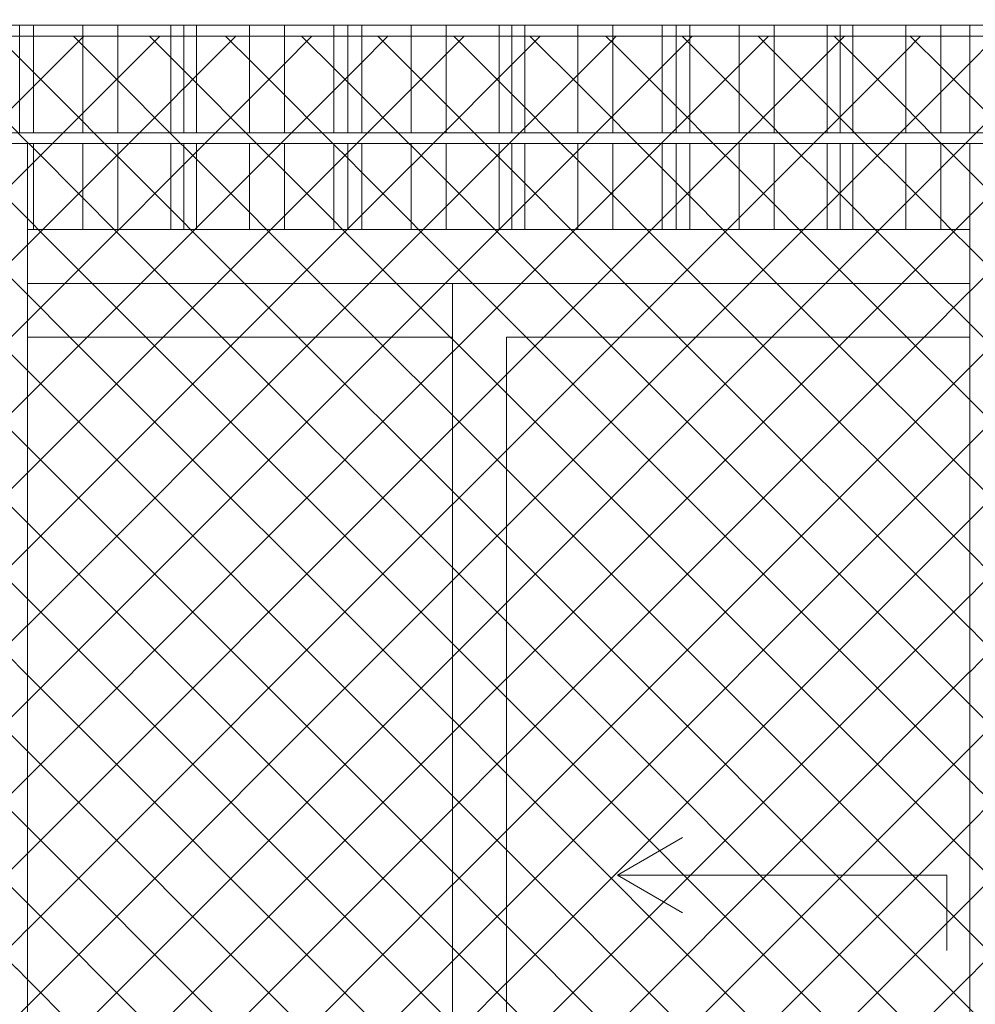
# Model space of a CAD drawing. Header units: millimetres. Extents: x 0 to 1917, y 0 to 847.
# Tile 57 of 230: x 358 to 376, y 697 to 715. Entities that reach past the tile are written whole.
import ezdxf

# ---------------------------------------------------------------- set-up
doc = ezdxf.new("R2010")
doc.units = ezdxf.units.MM
doc.header["$MEASUREMENT"] = 0
doc.set_wipeout_variables(frame=1)
doc.linetypes.add('Wipeout_Contour', pattern=[1000, 0, -1000])
for name, color, linetype in [('Interior - Mobiliário', 7, 'Continuous'), ('Linha & Trama.2D', 7, 'Continuous'), ('Parede.ARQ', 7, 'Continuous')]:
    doc.layers.add(name, color=color, linetype=linetype)

msp = doc.modelspace()

# ---------------------------------------------------------------- wipeouts: each hides what was drawn before it
at = {"color": 254, "linetype": 'Wipeout_Contour', "lineweight": 0, "ltscale": 3271.4969}
msp.add_wipeout([(339.375, 715.328), (447.648, 715.328), (447.648, 715.528), (339.375, 715.528)], dxfattribs=at).dxf.layer = 'Interior - Mobiliário'
at = {"color": 254, "linetype": 'Wipeout_Contour', "lineweight": 0, "ltscale": 3263.794025}
msp.add_wipeout([(339.375, 713.128), (447.648, 713.128), (447.648, 713.328), (339.375, 713.328)], dxfattribs=at).dxf.layer = 'Interior - Mobiliário'
at = {"color": 254, "linetype": 'Wipeout_Contour', "lineweight": 0, "ltscale": 3158.938937}
msp.add_wipeout([(367.002, 689.528), (367.002, 709.528), (366.002, 709.528), (366.002, 689.528)], dxfattribs=at).dxf.layer = 'Parede.ARQ'

# ---------------------------------------------------------------- next in the draw order: wipeouts: each hides what was drawn before it
at = {"color": 254, "linetype": 'Wipeout_Contour', "lineweight": 0, "ltscale": 3196.222029}
msp.add_wipeout([(357.955, 713.328), (358.215, 713.328), (358.215, 715.328), (357.955, 715.328)], dxfattribs=at).dxf.layer = 'Interior - Mobiliário'
at = {"color": 254, "linetype": 'Wipeout_Contour', "lineweight": 0, "ltscale": 3228.445932}
msp.add_wipeout([(375.619, 713.328), (375.819, 713.328), (375.819, 715.328), (375.619, 715.328)], dxfattribs=at).dxf.layer = 'Interior - Mobiliário'
at = {"color": 254, "linetype": 'Wipeout_Contour', "lineweight": 0, "ltscale": 3135.894344}
msp.add_wipeout([(357.899, 681.728), (358.099, 681.728), (358.099, 713.128), (357.899, 713.128)], dxfattribs=at).dxf.layer = 'Interior - Mobiliário'
at = {"color": 254, "linetype": 'Wipeout_Contour', "lineweight": 0, "ltscale": 3168.897271}
msp.add_wipeout([(375.619, 681.728), (375.819, 681.728), (375.819, 713.128), (375.619, 713.128)], dxfattribs=at).dxf.layer = 'Interior - Mobiliário'

# ---------------------------------------------------------------- next in the draw order: linework, layer by layer
at = {"layer": 'Interior - Mobiliário', "color": 102, "linetype": 'Continuous', "lineweight": 0}
msp.add_line((357.955, 713.328), (357.955, 715.328), dxfattribs=at)

# ---------------------------------------------------------------- next in the draw order: wipeouts: each hides what was drawn before it
at = {"color": 254, "linetype": 'Wipeout_Contour', "lineweight": 0, "ltscale": 3197.275896}
msp.add_wipeout([(358.215, 715.328), (358.215, 713.328), (359.13, 713.328), (359.13, 715.328)], dxfattribs=at).dxf.layer = 'Interior - Mobiliário'
at = {"color": 254, "linetype": 'Wipeout_Contour', "lineweight": 0, "ltscale": 3200.508523}
msp.add_wipeout([(375.619, 711.528), (358.099, 711.528), (358.099, 710.528), (375.619, 710.528)], dxfattribs=at).dxf.layer = 'Parede.ARQ'

# ---------------------------------------------------------------- next in the draw order: linework, layer by layer
at = {"layer": 'Interior - Mobiliário', "color": 102, "linetype": 'Continuous', "lineweight": 0}
msp.add_line((358.215, 713.328), (358.215, 715.328), dxfattribs=at)

# ---------------------------------------------------------------- next in the draw order: wipeouts: each hides what was drawn before it
at = {"color": 254, "linetype": 'Wipeout_Contour', "lineweight": 0, "ltscale": 3198.68155}
msp.add_wipeout([(359.13, 713.328), (359.78, 713.328), (359.78, 715.328), (359.13, 715.328)], dxfattribs=at).dxf.layer = 'Interior - Mobiliário'
at = {"color": 254, "linetype": 'Wipeout_Contour', "lineweight": 0, "ltscale": 3189.201616}
msp.add_wipeout([(358.099, 713.128), (358.099, 711.528), (358.215, 711.528), (358.215, 713.128)], dxfattribs=at).dxf.layer = 'Interior - Mobiliário'
at = {"color": 254, "linetype": 'Wipeout_Contour', "lineweight": 0, "ltscale": 4002.699947}
msp.add_wipeout([(366.002, 710.528), (366.002, 709.528), (367.002, 709.528), (375.619, 709.528), (375.619, 710.528)], dxfattribs=at).dxf.layer = 'Parede.ARQ'

# ---------------------------------------------------------------- next in the draw order: linework, layer by layer
at = {"layer": 'Interior - Mobiliário', "color": 102, "linetype": 'Continuous', "lineweight": 0}
msp.add_line((359.13, 713.328), (359.13, 715.328), dxfattribs=at)

# ---------------------------------------------------------------- next in the draw order: wipeouts: each hides what was drawn before it
at = {"color": 254, "linetype": 'Wipeout_Contour', "lineweight": 0, "ltscale": 3200.152867}
msp.add_wipeout([(359.78, 715.328), (359.78, 713.328), (360.765, 713.328), (360.765, 715.328)], dxfattribs=at).dxf.layer = 'Interior - Mobiliário'
at = {"color": 254, "linetype": 'Wipeout_Contour', "lineweight": 0, "ltscale": 3190.128569}
msp.add_wipeout([(359.13, 713.128), (358.215, 713.128), (358.215, 711.528), (359.13, 711.528)], dxfattribs=at).dxf.layer = 'Interior - Mobiliário'
at = {"color": 254, "linetype": 'Wipeout_Contour', "lineweight": 0, "ltscale": 3188.056215}
msp.add_wipeout([(366.002, 710.528), (358.099, 710.528), (358.099, 709.528), (366.002, 709.528)], dxfattribs=at).dxf.layer = 'Parede.ARQ'
at = {"color": 254, "linetype": 'Wipeout_Contour', "lineweight": 0, "ltscale": 3167.943448}
msp.add_wipeout([(367.002, 689.528), (375.619, 689.528), (375.619, 709.528), (367.002, 709.528)], dxfattribs=at).dxf.layer = 'Parede.ARQ'

# ---------------------------------------------------------------- next in the draw order: linework, layer by layer
at = {"layer": 'Interior - Mobiliário', "color": 102, "linetype": 'Continuous', "lineweight": 0}
for p, q in [((359.78, 713.328), (359.78, 715.328)), ((358.215, 711.528), (358.215, 713.128)), ((358.099, 711.528), (358.215, 711.528))]:
    msp.add_line(p, q, dxfattribs=at)
at = {"layer": 'Parede.ARQ', "color": 30, "linetype": 'Continuous', "lineweight": 0}
for p, q in [((366.002, 710.528), (358.099, 710.528)), ((366.002, 710.528), (375.619, 710.528)), ((367.002, 709.528), (367.002, 689.528)), ((375.619, 709.528), (367.002, 709.528)), ((369.065, 699.528), (370.277, 700.228)), ((375.19, 699.528), (369.065, 699.528)), ((369.065, 699.528), (370.277, 698.828)), ((375.19, 699.528), (375.19, 698.128))]:
    msp.add_line(p, q, dxfattribs=at)

# ---------------------------------------------------------------- next in the draw order: wipeouts: each hides what was drawn before it
at = {"color": 254, "linetype": 'Wipeout_Contour', "lineweight": 0, "ltscale": 3201.256819}
msp.add_wipeout([(360.765, 715.328), (360.765, 713.328), (361.005, 713.328), (361.005, 715.328)], dxfattribs=at).dxf.layer = 'Interior - Mobiliário'
at = {"color": 254, "linetype": 'Wipeout_Contour', "lineweight": 0, "ltscale": 3191.537367}
msp.add_wipeout([(359.13, 711.528), (359.78, 711.528), (359.78, 713.128), (359.13, 713.128)], dxfattribs=at).dxf.layer = 'Interior - Mobiliário'
at = {"color": 254, "linetype": 'Wipeout_Contour', "lineweight": 0, "ltscale": 3150.741301}
msp.add_wipeout([(358.099, 689.528), (366.002, 689.528), (366.002, 709.528), (358.099, 709.528)], dxfattribs=at).dxf.layer = 'Parede.ARQ'

# ---------------------------------------------------------------- next in the draw order: linework, layer by layer
at = {"layer": 'Interior - Mobiliário', "color": 102, "linetype": 'Continuous', "lineweight": 0}
for p, q in [((360.765, 713.328), (360.765, 715.328)), ((359.13, 711.528), (359.13, 713.128)), ((358.215, 711.528), (359.13, 711.528))]:
    msp.add_line(p, q, dxfattribs=at)
at = {"layer": 'Interior - Mobiliário', "color": 124, "linetype": 'Continuous', "lineweight": 0}
msp.add_line((358.099, 681.728), (358.099, 713.128), dxfattribs=at)
at = {"layer": 'Parede.ARQ', "color": 30, "linetype": 'Continuous', "lineweight": 0}
for p, q in [((366.002, 709.528), (366.002, 710.528)), ((366.002, 709.528), (358.099, 709.528)), ((366.002, 689.528), (366.002, 709.528))]:
    msp.add_line(p, q, dxfattribs=at)

# ---------------------------------------------------------------- next in the draw order: wipeouts: each hides what was drawn before it
at = {"color": 254, "linetype": 'Wipeout_Contour', "lineweight": 0, "ltscale": 3201.689828}
msp.add_wipeout([(361.005, 713.328), (361.245, 713.328), (361.245, 715.328), (361.005, 715.328)], dxfattribs=at).dxf.layer = 'Interior - Mobiliário'
at = {"color": 254, "linetype": 'Wipeout_Contour', "lineweight": 0, "ltscale": 3193.011975}
msp.add_wipeout([(359.78, 713.128), (359.78, 711.528), (360.765, 711.528), (360.765, 713.128)], dxfattribs=at).dxf.layer = 'Interior - Mobiliário'

# ---------------------------------------------------------------- next in the draw order: linework, layer by layer
at = {"layer": 'Interior - Mobiliário', "color": 102, "linetype": 'Continuous', "lineweight": 0}
for p, q in [((361.005, 713.328), (361.005, 715.328)), ((359.78, 711.528), (359.78, 713.128)), ((359.13, 711.528), (359.78, 711.528))]:
    msp.add_line(p, q, dxfattribs=at)

# ---------------------------------------------------------------- next in the draw order: wipeouts: each hides what was drawn before it
at = {"color": 254, "linetype": 'Wipeout_Contour', "lineweight": 0, "ltscale": 3202.796014}
msp.add_wipeout([(361.245, 713.328), (362.23, 713.328), (362.23, 715.328), (361.245, 715.328)], dxfattribs=at).dxf.layer = 'Interior - Mobiliário'
at = {"color": 254, "linetype": 'Wipeout_Contour', "lineweight": 0, "ltscale": 3194.118396}
msp.add_wipeout([(360.765, 713.128), (360.765, 711.528), (361.005, 711.528), (361.005, 713.128)], dxfattribs=at).dxf.layer = 'Interior - Mobiliário'

# ---------------------------------------------------------------- next in the draw order: linework, layer by layer
at = {"layer": 'Interior - Mobiliário', "color": 102, "linetype": 'Continuous', "lineweight": 0}
for p, q in [((361.245, 713.328), (361.245, 715.328)), ((360.765, 711.528), (360.765, 713.128)), ((359.78, 711.528), (360.765, 711.528))]:
    msp.add_line(p, q, dxfattribs=at)

# ---------------------------------------------------------------- next in the draw order: wipeouts: each hides what was drawn before it
at = {"color": 254, "linetype": 'Wipeout_Contour', "lineweight": 0, "ltscale": 3204.274552}
msp.add_wipeout([(362.23, 715.328), (362.23, 713.328), (362.88, 713.328), (362.88, 715.328)], dxfattribs=at).dxf.layer = 'Interior - Mobiliário'
at = {"color": 254, "linetype": 'Wipeout_Contour', "lineweight": 0, "ltscale": 3194.552373}
msp.add_wipeout([(361.245, 713.128), (361.005, 713.128), (361.005, 711.528), (361.245, 711.528)], dxfattribs=at).dxf.layer = 'Interior - Mobiliário'

# ---------------------------------------------------------------- next in the draw order: linework, layer by layer
at = {"layer": 'Interior - Mobiliário', "color": 102, "linetype": 'Continuous', "lineweight": 0}
for p, q in [((362.23, 713.328), (362.23, 715.328)), ((361.005, 711.528), (361.005, 713.128)), ((360.765, 711.528), (361.005, 711.528))]:
    msp.add_line(p, q, dxfattribs=at)

# ---------------------------------------------------------------- next in the draw order: wipeouts: each hides what was drawn before it
at = {"color": 254, "linetype": 'Wipeout_Contour', "lineweight": 0, "ltscale": 3205.692442}
msp.add_wipeout([(362.88, 715.328), (362.88, 713.328), (363.795, 713.328), (363.795, 715.328)], dxfattribs=at).dxf.layer = 'Interior - Mobiliário'
at = {"color": 254, "linetype": 'Wipeout_Contour', "lineweight": 0, "ltscale": 3195.661028}
msp.add_wipeout([(361.245, 711.528), (362.23, 711.528), (362.23, 713.128), (361.245, 713.128)], dxfattribs=at).dxf.layer = 'Interior - Mobiliário'

# ---------------------------------------------------------------- next in the draw order: linework, layer by layer
at = {"layer": 'Interior - Mobiliário', "color": 102, "linetype": 'Continuous', "lineweight": 0}
for p, q in [((362.88, 713.328), (362.88, 715.328)), ((361.245, 711.528), (361.245, 713.128)), ((361.005, 711.528), (361.245, 711.528))]:
    msp.add_line(p, q, dxfattribs=at)

# ---------------------------------------------------------------- next in the draw order: wipeouts: each hides what was drawn before it
at = {"color": 254, "linetype": 'Wipeout_Contour', "lineweight": 0, "ltscale": 3206.758487}
msp.add_wipeout([(363.795, 715.328), (363.795, 713.328), (364.055, 713.328), (364.055, 715.328)], dxfattribs=at).dxf.layer = 'Interior - Mobiliário'
at = {"color": 254, "linetype": 'Wipeout_Contour', "lineweight": 0, "ltscale": 3197.142865}
msp.add_wipeout([(362.88, 713.128), (362.23, 713.128), (362.23, 711.528), (362.88, 711.528)], dxfattribs=at).dxf.layer = 'Interior - Mobiliário'

# ---------------------------------------------------------------- next in the draw order: linework, layer by layer
at = {"layer": 'Interior - Mobiliário', "color": 102, "linetype": 'Continuous', "lineweight": 0}
for p, q in [((363.795, 713.328), (363.795, 715.328)), ((362.23, 711.528), (362.23, 713.128)), ((361.245, 711.528), (362.23, 711.528))]:
    msp.add_line(p, q, dxfattribs=at)

# ---------------------------------------------------------------- next in the draw order: wipeouts: each hides what was drawn before it
at = {"color": 254, "linetype": 'Wipeout_Contour', "lineweight": 0, "ltscale": 3207.230727}
msp.add_wipeout([(364.315, 715.328), (364.055, 715.328), (364.055, 713.328), (364.315, 713.328)], dxfattribs=at).dxf.layer = 'Interior - Mobiliário'
at = {"color": 254, "linetype": 'Wipeout_Contour', "lineweight": 0, "ltscale": 3198.563918}
msp.add_wipeout([(362.88, 711.528), (363.795, 711.528), (363.795, 713.128), (362.88, 713.128)], dxfattribs=at).dxf.layer = 'Interior - Mobiliário'

# ---------------------------------------------------------------- next in the draw order: linework, layer by layer
at = {"layer": 'Interior - Mobiliário', "color": 102, "linetype": 'Continuous', "lineweight": 0}
for p, q in [((364.055, 713.328), (364.055, 715.328)), ((362.88, 711.528), (362.88, 713.128)), ((362.23, 711.528), (362.88, 711.528))]:
    msp.add_line(p, q, dxfattribs=at)

# ---------------------------------------------------------------- next in the draw order: wipeouts: each hides what was drawn before it
at = {"color": 254, "linetype": 'Wipeout_Contour', "lineweight": 0, "ltscale": 3208.298844}
msp.add_wipeout([(365.23, 715.328), (364.315, 715.328), (364.315, 713.328), (365.23, 713.328)], dxfattribs=at).dxf.layer = 'Interior - Mobiliário'
at = {"color": 254, "linetype": 'Wipeout_Contour', "lineweight": 0, "ltscale": 3199.632336}
msp.add_wipeout([(363.795, 713.128), (363.795, 711.528), (364.055, 711.528), (364.055, 713.128)], dxfattribs=at).dxf.layer = 'Interior - Mobiliário'

# ---------------------------------------------------------------- next in the draw order: linework, layer by layer
at = {"layer": 'Interior - Mobiliário', "color": 102, "linetype": 'Continuous', "lineweight": 0}
for p, q in [((364.315, 713.328), (364.315, 715.328)), ((363.795, 711.528), (363.795, 713.128)), ((362.88, 711.528), (363.795, 711.528))]:
    msp.add_line(p, q, dxfattribs=at)

# ---------------------------------------------------------------- next in the draw order: wipeouts: each hides what was drawn before it
at = {"color": 254, "linetype": 'Wipeout_Contour', "lineweight": 0, "ltscale": 3209.723467}
msp.add_wipeout([(365.23, 713.328), (365.88, 713.328), (365.88, 715.328), (365.23, 715.328)], dxfattribs=at).dxf.layer = 'Interior - Mobiliário'
at = {"color": 254, "linetype": 'Wipeout_Contour', "lineweight": 0, "ltscale": 3200.105629}
msp.add_wipeout([(364.055, 711.528), (364.315, 711.528), (364.315, 713.128), (364.055, 713.128)], dxfattribs=at).dxf.layer = 'Interior - Mobiliário'

# ---------------------------------------------------------------- next in the draw order: linework, layer by layer
at = {"layer": 'Interior - Mobiliário', "color": 102, "linetype": 'Continuous', "lineweight": 0}
for p, q in [((365.23, 713.328), (365.23, 715.328)), ((364.055, 711.528), (364.055, 713.128)), ((363.795, 711.528), (364.055, 711.528))]:
    msp.add_line(p, q, dxfattribs=at)

# ---------------------------------------------------------------- next in the draw order: wipeouts: each hides what was drawn before it
at = {"color": 254, "linetype": 'Wipeout_Contour', "lineweight": 0, "ltscale": 3211.214568}
msp.add_wipeout([(365.88, 713.328), (366.865, 713.328), (366.865, 715.328), (365.88, 715.328)], dxfattribs=at).dxf.layer = 'Interior - Mobiliário'
at = {"color": 254, "linetype": 'Wipeout_Contour', "lineweight": 0, "ltscale": 3201.176124}
msp.add_wipeout([(364.315, 711.528), (365.23, 711.528), (365.23, 713.128), (364.315, 713.128)], dxfattribs=at).dxf.layer = 'Interior - Mobiliário'

# ---------------------------------------------------------------- next in the draw order: linework, layer by layer
at = {"layer": 'Interior - Mobiliário', "color": 102, "linetype": 'Continuous', "lineweight": 0}
for p, q in [((365.88, 713.328), (365.88, 715.328)), ((364.315, 711.528), (364.315, 713.128)), ((364.055, 711.528), (364.315, 711.528))]:
    msp.add_line(p, q, dxfattribs=at)

# ---------------------------------------------------------------- next in the draw order: wipeouts: each hides what was drawn before it
at = {"color": 254, "linetype": 'Wipeout_Contour', "lineweight": 0, "ltscale": 3212.333332}
msp.add_wipeout([(367.105, 715.328), (366.865, 715.328), (366.865, 713.328), (367.105, 713.328)], dxfattribs=at).dxf.layer = 'Interior - Mobiliário'
at = {"color": 254, "linetype": 'Wipeout_Contour', "lineweight": 0, "ltscale": 3202.603913}
msp.add_wipeout([(365.23, 711.528), (365.88, 711.528), (365.88, 713.128), (365.23, 713.128)], dxfattribs=at).dxf.layer = 'Interior - Mobiliário'

# ---------------------------------------------------------------- next in the draw order: linework, layer by layer
at = {"layer": 'Interior - Mobiliário', "color": 102, "linetype": 'Continuous', "lineweight": 0}
for p, q in [((366.865, 713.328), (366.865, 715.328)), ((365.23, 711.528), (365.23, 713.128)), ((364.315, 711.528), (365.23, 711.528))]:
    msp.add_line(p, q, dxfattribs=at)

# ---------------------------------------------------------------- next in the draw order: wipeouts: each hides what was drawn before it
at = {"color": 254, "linetype": 'Wipeout_Contour', "lineweight": 0, "ltscale": 3212.77214}
msp.add_wipeout([(367.105, 713.328), (367.345, 713.328), (367.345, 715.328), (367.105, 715.328)], dxfattribs=at).dxf.layer = 'Interior - Mobiliário'
at = {"color": 254, "linetype": 'Wipeout_Contour', "lineweight": 0, "ltscale": 3204.098326}
msp.add_wipeout([(365.88, 713.128), (365.88, 711.528), (366.865, 711.528), (366.865, 713.128)], dxfattribs=at).dxf.layer = 'Interior - Mobiliário'

# ---------------------------------------------------------------- next in the draw order: linework, layer by layer
at = {"layer": 'Interior - Mobiliário', "color": 102, "linetype": 'Continuous', "lineweight": 0}
for p, q in [((367.105, 713.328), (367.105, 715.328)), ((365.88, 711.528), (365.88, 713.128)), ((365.23, 711.528), (365.88, 711.528))]:
    msp.add_line(p, q, dxfattribs=at)

# ---------------------------------------------------------------- next in the draw order: wipeouts: each hides what was drawn before it
at = {"color": 254, "linetype": 'Wipeout_Contour', "lineweight": 0, "ltscale": 3213.893107}
msp.add_wipeout([(367.345, 715.328), (367.345, 713.328), (368.33, 713.328), (368.33, 715.328)], dxfattribs=at).dxf.layer = 'Interior - Mobiliário'
at = {"color": 254, "linetype": 'Wipeout_Contour', "lineweight": 0, "ltscale": 3205.219575}
msp.add_wipeout([(367.105, 713.128), (366.865, 713.128), (366.865, 711.528), (367.105, 711.528)], dxfattribs=at).dxf.layer = 'Interior - Mobiliário'

# ---------------------------------------------------------------- next in the draw order: linework, layer by layer
at = {"layer": 'Interior - Mobiliário', "color": 102, "linetype": 'Continuous', "lineweight": 0}
for p, q in [((367.345, 713.328), (367.345, 715.328)), ((366.865, 711.528), (366.865, 713.128)), ((365.88, 711.528), (366.865, 711.528))]:
    msp.add_line(p, q, dxfattribs=at)

# ---------------------------------------------------------------- next in the draw order: wipeouts: each hides what was drawn before it
at = {"color": 254, "linetype": 'Wipeout_Contour', "lineweight": 0, "ltscale": 3215.391358}
msp.add_wipeout([(368.33, 713.328), (368.98, 713.328), (368.98, 715.328), (368.33, 715.328)], dxfattribs=at).dxf.layer = 'Interior - Mobiliário'
at = {"color": 254, "linetype": 'Wipeout_Contour', "lineweight": 0, "ltscale": 3205.659356}
msp.add_wipeout([(367.105, 713.128), (367.105, 711.528), (367.345, 711.528), (367.345, 713.128)], dxfattribs=at).dxf.layer = 'Interior - Mobiliário'

# ---------------------------------------------------------------- next in the draw order: linework, layer by layer
at = {"layer": 'Interior - Mobiliário', "color": 102, "linetype": 'Continuous', "lineweight": 0}
for p, q in [((368.33, 713.328), (368.33, 715.328)), ((367.105, 711.528), (367.105, 713.128)), ((366.865, 711.528), (367.105, 711.528))]:
    msp.add_line(p, q, dxfattribs=at)

# ---------------------------------------------------------------- next in the draw order: wipeouts: each hides what was drawn before it
at = {"color": 254, "linetype": 'Wipeout_Contour', "lineweight": 0, "ltscale": 3216.828089}
msp.add_wipeout([(368.98, 713.328), (369.895, 713.328), (369.895, 715.328), (368.98, 715.328)], dxfattribs=at).dxf.layer = 'Interior - Mobiliário'
at = {"color": 254, "linetype": 'Wipeout_Contour', "lineweight": 0, "ltscale": 3206.782809}
msp.add_wipeout([(367.345, 713.128), (367.345, 711.528), (368.33, 711.528), (368.33, 713.128)], dxfattribs=at).dxf.layer = 'Interior - Mobiliário'

# ---------------------------------------------------------------- next in the draw order: linework, layer by layer
at = {"layer": 'Interior - Mobiliário', "color": 102, "linetype": 'Continuous', "lineweight": 0}
for p, q in [((368.98, 713.328), (368.98, 715.328)), ((367.345, 711.528), (367.345, 713.128)), ((367.105, 711.528), (367.345, 711.528))]:
    msp.add_line(p, q, dxfattribs=at)

# ---------------------------------------------------------------- next in the draw order: wipeouts: each hides what was drawn before it
at = {"color": 254, "linetype": 'Wipeout_Contour', "lineweight": 0, "ltscale": 3217.908269}
msp.add_wipeout([(370.155, 715.328), (369.895, 715.328), (369.895, 713.328), (370.155, 713.328)], dxfattribs=at).dxf.layer = 'Interior - Mobiliário'
at = {"color": 254, "linetype": 'Wipeout_Contour', "lineweight": 0, "ltscale": 3208.284381}
msp.add_wipeout([(368.33, 713.128), (368.33, 711.528), (368.98, 711.528), (368.98, 713.128)], dxfattribs=at).dxf.layer = 'Interior - Mobiliário'

# ---------------------------------------------------------------- next in the draw order: linework, layer by layer
at = {"layer": 'Interior - Mobiliário', "color": 102, "linetype": 'Continuous', "lineweight": 0}
for p, q in [((369.895, 713.328), (369.895, 715.328)), ((368.33, 711.528), (368.33, 713.128)), ((367.345, 711.528), (368.33, 711.528))]:
    msp.add_line(p, q, dxfattribs=at)

# ---------------------------------------------------------------- next in the draw order: wipeouts: each hides what was drawn before it
at = {"color": 254, "linetype": 'Wipeout_Contour', "lineweight": 0, "ltscale": 3218.386758}
msp.add_wipeout([(370.415, 715.328), (370.155, 715.328), (370.155, 713.328), (370.415, 713.328)], dxfattribs=at).dxf.layer = 'Interior - Mobiliário'
at = {"color": 254, "linetype": 'Wipeout_Contour', "lineweight": 0, "ltscale": 3209.724294}
msp.add_wipeout([(368.98, 713.128), (368.98, 711.528), (369.895, 711.528), (369.895, 713.128)], dxfattribs=at).dxf.layer = 'Interior - Mobiliário'

# ---------------------------------------------------------------- next in the draw order: linework, layer by layer
at = {"layer": 'Interior - Mobiliário', "color": 102, "linetype": 'Continuous', "lineweight": 0}
for p, q in [((370.155, 713.328), (370.155, 715.328)), ((368.98, 711.528), (368.98, 713.128)), ((368.33, 711.528), (368.98, 711.528))]:
    msp.add_line(p, q, dxfattribs=at)

# ---------------------------------------------------------------- next in the draw order: wipeouts: each hides what was drawn before it
at = {"color": 254, "linetype": 'Wipeout_Contour', "lineweight": 0, "ltscale": 3219.468977}
msp.add_wipeout([(370.415, 715.328), (370.415, 713.328), (371.33, 713.328), (371.33, 715.328)], dxfattribs=at).dxf.layer = 'Interior - Mobiliário'
at = {"color": 254, "linetype": 'Wipeout_Contour', "lineweight": 0, "ltscale": 3210.806862}
msp.add_wipeout([(370.155, 713.128), (369.895, 713.128), (369.895, 711.528), (370.155, 711.528)], dxfattribs=at).dxf.layer = 'Interior - Mobiliário'

# ---------------------------------------------------------------- next in the draw order: linework, layer by layer
at = {"layer": 'Interior - Mobiliário', "color": 102, "linetype": 'Continuous', "lineweight": 0}
for p, q in [((370.415, 713.328), (370.415, 715.328)), ((369.895, 711.528), (369.895, 713.128)), ((368.98, 711.528), (369.895, 711.528))]:
    msp.add_line(p, q, dxfattribs=at)

# ---------------------------------------------------------------- next in the draw order: wipeouts: each hides what was drawn before it
at = {"color": 254, "linetype": 'Wipeout_Contour', "lineweight": 0, "ltscale": 3220.912372}
msp.add_wipeout([(371.33, 715.328), (371.33, 713.328), (371.98, 713.328), (371.98, 715.328)], dxfattribs=at).dxf.layer = 'Interior - Mobiliário'
at = {"color": 254, "linetype": 'Wipeout_Contour', "lineweight": 0, "ltscale": 3211.28641}
msp.add_wipeout([(370.155, 713.128), (370.155, 711.528), (370.415, 711.528), (370.415, 713.128)], dxfattribs=at).dxf.layer = 'Interior - Mobiliário'

# ---------------------------------------------------------------- next in the draw order: linework, layer by layer
at = {"layer": 'Interior - Mobiliário', "color": 102, "linetype": 'Continuous', "lineweight": 0}
for p, q in [((371.33, 713.328), (371.33, 715.328)), ((370.155, 711.528), (370.155, 713.128)), ((369.895, 711.528), (370.155, 711.528))]:
    msp.add_line(p, q, dxfattribs=at)

# ---------------------------------------------------------------- next in the draw order: wipeouts: each hides what was drawn before it
at = {"color": 254, "linetype": 'Wipeout_Contour', "lineweight": 0, "ltscale": 3222.423052}
msp.add_wipeout([(371.98, 715.328), (371.98, 713.328), (372.965, 713.328), (372.965, 715.328)], dxfattribs=at).dxf.layer = 'Interior - Mobiliário'
at = {"color": 254, "linetype": 'Wipeout_Contour', "lineweight": 0, "ltscale": 3212.371021}
msp.add_wipeout([(370.415, 711.528), (371.33, 711.528), (371.33, 713.128), (370.415, 713.128)], dxfattribs=at).dxf.layer = 'Interior - Mobiliário'

# ---------------------------------------------------------------- next in the draw order: linework, layer by layer
at = {"layer": 'Interior - Mobiliário', "color": 102, "linetype": 'Continuous', "lineweight": 0}
for p, q in [((371.98, 713.328), (371.98, 715.328)), ((370.415, 711.528), (370.415, 713.128)), ((370.155, 711.528), (370.415, 711.528))]:
    msp.add_line(p, q, dxfattribs=at)

# ---------------------------------------------------------------- next in the draw order: wipeouts: each hides what was drawn before it
at = {"color": 254, "linetype": 'Wipeout_Contour', "lineweight": 0, "ltscale": 3223.55648}
msp.add_wipeout([(373.205, 715.328), (372.965, 715.328), (372.965, 713.328), (373.205, 713.328)], dxfattribs=at).dxf.layer = 'Interior - Mobiliário'
at = {"color": 254, "linetype": 'Wipeout_Contour', "lineweight": 0, "ltscale": 3213.817602}
msp.add_wipeout([(371.33, 713.128), (371.33, 711.528), (371.98, 711.528), (371.98, 713.128)], dxfattribs=at).dxf.layer = 'Interior - Mobiliário'

# ---------------------------------------------------------------- next in the draw order: linework, layer by layer
at = {"layer": 'Interior - Mobiliário', "color": 102, "linetype": 'Continuous', "lineweight": 0}
for p, q in [((372.965, 713.328), (372.965, 715.328)), ((371.33, 711.528), (371.33, 713.128)), ((370.415, 711.528), (371.33, 711.528))]:
    msp.add_line(p, q, dxfattribs=at)

# ---------------------------------------------------------------- next in the draw order: wipeouts: each hides what was drawn before it
at = {"color": 254, "linetype": 'Wipeout_Contour', "lineweight": 0, "ltscale": 3224.001024}
msp.add_wipeout([(373.205, 715.328), (373.205, 713.328), (373.445, 713.328), (373.445, 715.328)], dxfattribs=at).dxf.layer = 'Interior - Mobiliário'
at = {"color": 254, "linetype": 'Wipeout_Contour', "lineweight": 0, "ltscale": 3215.331614}
msp.add_wipeout([(371.98, 711.528), (372.965, 711.528), (372.965, 713.128), (371.98, 713.128)], dxfattribs=at).dxf.layer = 'Interior - Mobiliário'

# ---------------------------------------------------------------- next in the draw order: linework, layer by layer
at = {"layer": 'Interior - Mobiliário', "color": 102, "linetype": 'Continuous', "lineweight": 0}
for p, q in [((373.205, 713.328), (373.205, 715.328)), ((371.98, 711.528), (371.98, 713.128)), ((371.33, 711.528), (371.98, 711.528))]:
    msp.add_line(p, q, dxfattribs=at)

# ---------------------------------------------------------------- next in the draw order: wipeouts: each hides what was drawn before it
at = {"color": 254, "linetype": 'Wipeout_Contour', "lineweight": 0, "ltscale": 3225.136619}
msp.add_wipeout([(373.445, 713.328), (374.43, 713.328), (374.43, 715.328), (373.445, 715.328)], dxfattribs=at).dxf.layer = 'Interior - Mobiliário'
at = {"color": 254, "linetype": 'Wipeout_Contour', "lineweight": 0, "ltscale": 3216.467542}
msp.add_wipeout([(373.205, 713.128), (372.965, 713.128), (372.965, 711.528), (373.205, 711.528)], dxfattribs=at).dxf.layer = 'Interior - Mobiliário'

# ---------------------------------------------------------------- next in the draw order: linework, layer by layer
at = {"layer": 'Interior - Mobiliário', "color": 102, "linetype": 'Continuous', "lineweight": 0}
for p, q in [((373.445, 713.328), (373.445, 715.328)), ((372.965, 711.528), (372.965, 713.128)), ((371.98, 711.528), (372.965, 711.528))]:
    msp.add_line(p, q, dxfattribs=at)

# ---------------------------------------------------------------- next in the draw order: wipeouts: each hides what was drawn before it
at = {"color": 254, "linetype": 'Wipeout_Contour', "lineweight": 0, "ltscale": 3226.654382}
msp.add_wipeout([(374.43, 713.328), (375.08, 713.328), (375.08, 715.328), (374.43, 715.328)], dxfattribs=at).dxf.layer = 'Interior - Mobiliário'
at = {"color": 254, "linetype": 'Wipeout_Contour', "lineweight": 0, "ltscale": 3216.913066}
msp.add_wipeout([(373.445, 713.128), (373.205, 713.128), (373.205, 711.528), (373.445, 711.528)], dxfattribs=at).dxf.layer = 'Interior - Mobiliário'

# ---------------------------------------------------------------- next in the draw order: linework, layer by layer
at = {"layer": 'Interior - Mobiliário', "color": 102, "linetype": 'Continuous', "lineweight": 0}
for p, q in [((374.43, 713.328), (374.43, 715.328)), ((373.205, 711.528), (373.205, 713.128)), ((372.965, 711.528), (373.205, 711.528))]:
    msp.add_line(p, q, dxfattribs=at)

# ---------------------------------------------------------------- next in the draw order: wipeouts: each hides what was drawn before it
at = {"color": 254, "linetype": 'Wipeout_Contour', "lineweight": 0, "ltscale": 3227.758969}
msp.add_wipeout([(375.08, 713.328), (375.619, 713.328), (375.619, 715.328), (375.08, 715.328)], dxfattribs=at).dxf.layer = 'Interior - Mobiliário'
at = {"color": 254, "linetype": 'Wipeout_Contour', "lineweight": 0, "ltscale": 3218.05116}
msp.add_wipeout([(374.43, 713.128), (373.445, 713.128), (373.445, 711.528), (374.43, 711.528)], dxfattribs=at).dxf.layer = 'Interior - Mobiliário'

# ---------------------------------------------------------------- next in the draw order: linework, layer by layer
at = {"layer": 'Interior - Mobiliário', "color": 124, "linetype": 'Continuous', "lineweight": 0}
for p, q in [((339.375, 715.328), (447.648, 715.328)), ((375.619, 713.328), (375.619, 715.328)), ((339.375, 713.328), (447.648, 713.328))]:
    msp.add_line(p, q, dxfattribs=at)
at = {"layer": 'Interior - Mobiliário', "color": 102, "linetype": 'Continuous', "lineweight": 0}
for p, q in [((375.08, 713.328), (375.08, 715.328)), ((373.445, 711.528), (373.445, 713.128)), ((373.205, 711.528), (373.445, 711.528))]:
    msp.add_line(p, q, dxfattribs=at)
at = {"layer": 'Linha & Trama.2D', "color": 8, "linetype": 'Continuous', "lineweight": 0}
msp.add_line((447.912, 715.122), (340.071, 715.122), dxfattribs=at)

# ---------------------------------------------------------------- next in the draw order: wipeouts: each hides what was drawn before it
at = {"color": 254, "linetype": 'Wipeout_Contour', "lineweight": 0, "ltscale": 3219.572264}
msp.add_wipeout([(375.08, 713.128), (374.43, 713.128), (374.43, 711.528), (375.08, 711.528)], dxfattribs=at).dxf.layer = 'Interior - Mobiliário'

# ---------------------------------------------------------------- next in the draw order: linework, layer by layer
at = {"layer": 'Interior - Mobiliário', "color": 102, "linetype": 'Continuous', "lineweight": 0}
for p, q in [((374.43, 711.528), (374.43, 713.128)), ((373.445, 711.528), (374.43, 711.528))]:
    msp.add_line(p, q, dxfattribs=at)

# ---------------------------------------------------------------- next in the draw order: wipeouts: each hides what was drawn before it
at = {"color": 254, "linetype": 'Wipeout_Contour', "lineweight": 0, "ltscale": 3220.679282}
msp.add_wipeout([(375.08, 713.128), (375.08, 711.528), (375.619, 711.528), (375.619, 713.128)], dxfattribs=at).dxf.layer = 'Interior - Mobiliário'

# ---------------------------------------------------------------- next in the draw order: hatches: boundary and pattern name
at = {"layer": 'Linha & Trama.2D', "linetype": 'Continuous', "lineweight": 0}
h = msp.add_hatch(dxfattribs=at)
h.set_pattern_fill('GRELHA_5X5_DIAGONAL_0007', color=30, style=0, pattern_type=2)
h.set_pattern_definition([(45, (-3460.7426, 665.528), (-0.70710678, 0.70710678), []), (135, (-3460.7426, 665.528), (0.70710678, 0.70710678), [])])
h.paths.add_polyline_path([(340.071, 679.854), (447.912, 679.854), (447.912, 715.122), (340.071, 715.122)])

# ---------------------------------------------------------------- next in the draw order: linework, layer by layer
at = {"layer": 'Interior - Mobiliário', "color": 124, "linetype": 'Continuous', "lineweight": 0}
for p, q in [((339.375, 713.128), (447.648, 713.128)), ((375.619, 681.728), (375.619, 713.128))]:
    msp.add_line(p, q, dxfattribs=at)
at = {"layer": 'Interior - Mobiliário', "color": 102, "linetype": 'Continuous', "lineweight": 0}
for p, q in [((375.08, 711.528), (375.08, 713.128)), ((374.43, 711.528), (375.08, 711.528)), ((375.08, 711.528), (375.619, 711.528))]:
    msp.add_line(p, q, dxfattribs=at)

doc.saveas('drawing.dxf')
